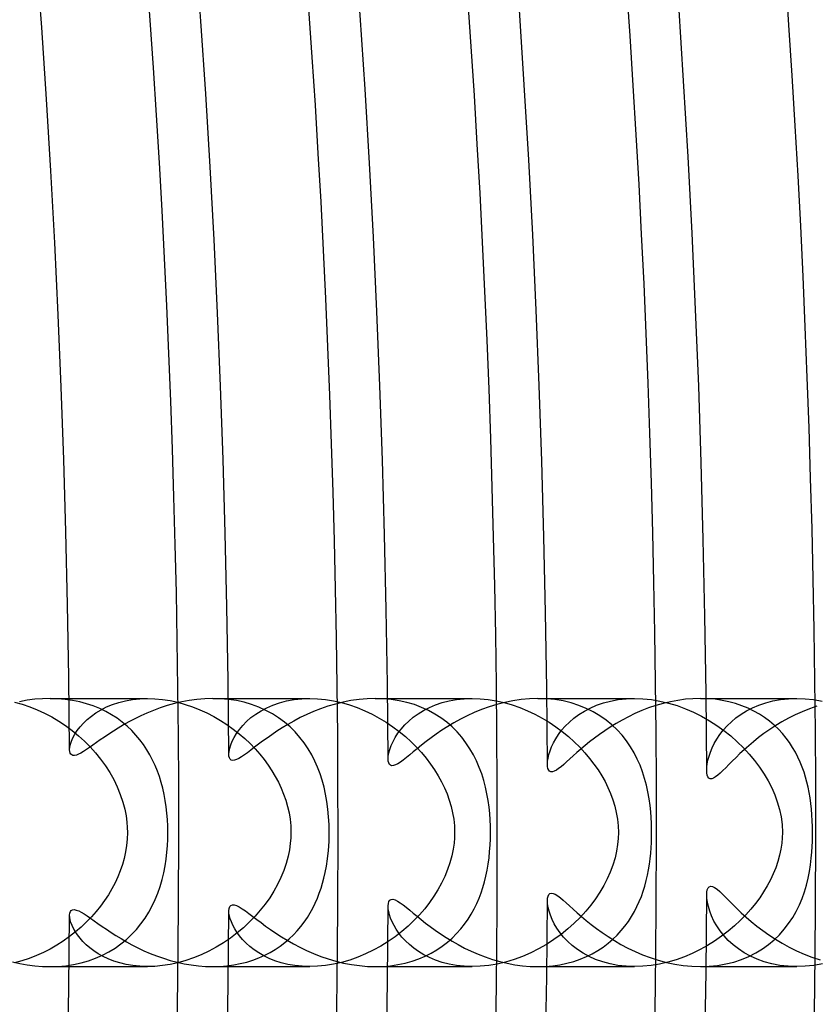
# Model space of a CAD drawing. Header units: millimetres. Extents: x -258 to 258, y -258 to 258.
# Tile 44 of 63: x 169 to 181, y -3 to 12. Entities that reach past the tile are written whole.
import ezdxf

# ---------------------------------------------------------------- set-up
doc = ezdxf.new("R2010")
doc.units = ezdxf.units.MM
doc.layers.add('HIDDEN', color=7, linetype='Continuous')
doc.layers.add('THICK', color=7, linetype='Continuous')

msp = doc.modelspace()

# ---------------------------------------------------------------- linework, layer by layer
at = {"layer": 'HIDDEN'}
for p, q in [((168.801, 1.945), (168.914, 1.914)), ((168.914, 1.914), (169.026, 1.876)), ((169.445, 1.997), (169.331, 2)), ((169.556, 1.987), (169.445, 1.997)), ((169.666, 1.972), (169.556, 1.987)), ((169.613, 2), (170.781, 2)), ((169.772, 1.95), (169.666, 1.972)), ((169.875, 1.922), (169.772, 1.95)), ((169.974, 1.889), (169.875, 1.922)), ((170.172, 1.874), (170.261, 1.911)), ((170.261, 1.911), (170.356, 1.942)), ((170.356, 1.942), (170.456, 1.967)), ((170.456, 1.967), (170.56, 1.985)), ((170.56, 1.985), (170.669, 1.996)), ((170.669, 1.996), (170.782, 2)), ((170.782, 2), (170.893, 1.996)), ((170.893, 1.996), (171.006, 1.986)), ((171.006, 1.986), (171.119, 1.968)), ((171.119, 1.968), (171.233, 1.943)), ((171.233, 1.943), (171.345, 1.912)), ((171.345, 1.912), (171.455, 1.875)), ((171.873, 1.997), (171.754, 2)), ((171.991, 1.986), (171.873, 1.997)), ((171.988, 2), (173.202, 2)), ((172.109, 1.968), (171.991, 1.986)), ((172.224, 1.943), (172.109, 1.968)), ((172.335, 1.91), (172.224, 1.943)), ((172.443, 1.87), (172.335, 1.91)), ((172.654, 1.902), (172.753, 1.936)), ((172.753, 1.936), (172.858, 1.963)), ((172.858, 1.963), (172.968, 1.984)), ((172.968, 1.984), (173.084, 1.996)), ((173.084, 1.996), (173.203, 2)), ((173.203, 2), (173.32, 1.996)), ((173.32, 1.996), (173.438, 1.984)), ((173.438, 1.984), (173.557, 1.965)), ((173.557, 1.965), (173.676, 1.938)), ((173.676, 1.938), (173.793, 1.905)), ((174.299, 1.996), (174.179, 2)), ((174.419, 1.985), (174.299, 1.996)), ((174.364, 2), (175.624, 2)), ((174.537, 1.967), (174.419, 1.985)), ((174.651, 1.941), (174.537, 1.967)), ((174.763, 1.908), (174.651, 1.941)), ((175.079, 1.905), (175.178, 1.938)), ((175.178, 1.938), (175.283, 1.965)), ((175.283, 1.965), (175.393, 1.984)), ((175.393, 1.984), (175.506, 1.996)), ((175.506, 1.996), (175.624, 2)), ((175.624, 2), (175.742, 1.996)), ((175.742, 1.996), (175.862, 1.984)), ((175.862, 1.984), (175.982, 1.965)), ((175.982, 1.965), (176.102, 1.938)), ((176.102, 1.938), (176.22, 1.904)), ((176.731, 1.996), (176.604, 2)), ((176.857, 1.984), (176.731, 1.996)), ((176.739, 2), (178.045, 2)), ((176.98, 1.963), (176.857, 1.984)), ((177.1, 1.934), (176.98, 1.963)), ((177.215, 1.897), (177.1, 1.934)), ((177.48, 1.899), (177.582, 1.934)), ((177.582, 1.934), (177.689, 1.962)), ((177.689, 1.962), (177.803, 1.983)), ((177.803, 1.983), (177.922, 1.996)), ((177.922, 1.996), (178.045, 2)), ((178.045, 2), (178.17, 1.996)), ((178.17, 1.996), (178.297, 1.983)), ((178.297, 1.983), (178.425, 1.961)), ((178.425, 1.961), (178.553, 1.931)), ((178.553, 1.931), (178.68, 1.893)), ((179.14, 1.997), (179.03, 2)), ((179.114, 2), (180.467, 2)), ((179.247, 1.988), (179.14, 1.997)), ((179.353, 1.972), (179.247, 1.988)), ((179.455, 1.951), (179.353, 1.972)), ((179.553, 1.924), (179.455, 1.951)), ((179.648, 1.892), (179.553, 1.924)), ((179.902, 1.901), (180.004, 1.935)), ((180.004, 1.935), (180.111, 1.963)), ((180.111, 1.963), (180.225, 1.983)), ((180.225, 1.983), (180.344, 1.996)), ((180.344, 1.996), (180.467, 2)), ((180.467, 2), (180.59, 1.996)), ((180.59, 1.996), (180.716, 1.983)), ((180.716, 1.983), (180.843, 1.962)), ((169.026, 1.876), (169.138, 1.832)), ((169.138, 1.832), (169.248, 1.781)), ((169.248, 1.781), (169.355, 1.725)), ((169.945, 1.738), (170.014, 1.788)), ((170.07, 1.85), (169.974, 1.889)), ((170.014, 1.788), (170.09, 1.833)), ((170.16, 1.806), (170.07, 1.85)), ((170.09, 1.833), (170.172, 1.874)), ((170.247, 1.757), (170.16, 1.806)), ((171.455, 1.875), (171.563, 1.832)), ((171.563, 1.832), (171.668, 1.784)), ((171.668, 1.784), (171.772, 1.731)), ((172.325, 1.714), (172.397, 1.767)), ((172.397, 1.767), (172.476, 1.817)), ((172.546, 1.823), (172.443, 1.87)), ((172.476, 1.817), (172.561, 1.862)), ((172.645, 1.77), (172.546, 1.823)), ((172.561, 1.862), (172.654, 1.902)), ((172.738, 1.711), (172.645, 1.77)), ((173.793, 1.905), (173.908, 1.865)), ((173.908, 1.865), (174.022, 1.818)), ((174.022, 1.818), (174.133, 1.765)), ((174.133, 1.765), (174.24, 1.708)), ((174.746, 1.72), (174.82, 1.773)), ((174.869, 1.868), (174.763, 1.908)), ((174.82, 1.773), (174.9, 1.822)), ((174.971, 1.821), (174.869, 1.868)), ((174.9, 1.822), (174.986, 1.866)), ((175.067, 1.768), (174.971, 1.821)), ((174.986, 1.866), (175.079, 1.905)), ((175.159, 1.709), (175.067, 1.768)), ((176.22, 1.904), (176.337, 1.864)), ((176.337, 1.864), (176.451, 1.817)), ((176.451, 1.817), (176.561, 1.765)), ((176.561, 1.765), (176.669, 1.707)), ((177.325, 1.852), (177.215, 1.897)), ((177.217, 1.762), (177.298, 1.812)), ((177.298, 1.812), (177.386, 1.858)), ((177.43, 1.8), (177.325, 1.852)), ((177.386, 1.858), (177.48, 1.899)), ((177.528, 1.742), (177.43, 1.8)), ((178.68, 1.893), (178.805, 1.847)), ((178.805, 1.847), (178.927, 1.794)), ((178.927, 1.794), (179.046, 1.735)), ((179.559, 1.71), (179.635, 1.764)), ((179.635, 1.764), (179.718, 1.815)), ((179.739, 1.855), (179.648, 1.892)), ((179.718, 1.815), (179.807, 1.86)), ((179.826, 1.813), (179.739, 1.855)), ((179.807, 1.86), (179.902, 1.901)), ((179.908, 1.766), (179.826, 1.813)), ((179.986, 1.715), (179.908, 1.766)), ((169.355, 1.725), (169.46, 1.662)), ((169.46, 1.662), (169.561, 1.595)), ((169.777, 1.577), (169.826, 1.632)), ((169.826, 1.632), (169.882, 1.686)), ((169.882, 1.686), (169.945, 1.738)), ((170.329, 1.704), (170.247, 1.757)), ((170.406, 1.647), (170.329, 1.704)), ((170.479, 1.586), (170.406, 1.647)), ((171.772, 1.731), (171.871, 1.673)), ((171.871, 1.673), (171.967, 1.61)), ((172.203, 1.598), (172.261, 1.657)), ((172.261, 1.657), (172.325, 1.714)), ((172.826, 1.646), (172.738, 1.711)), ((172.908, 1.575), (172.826, 1.646)), ((174.24, 1.708), (174.343, 1.645)), ((174.343, 1.645), (174.443, 1.578)), ((174.618, 1.605), (174.679, 1.664)), ((174.679, 1.664), (174.746, 1.72)), ((175.245, 1.645), (175.159, 1.709)), ((175.325, 1.575), (175.245, 1.645)), ((176.669, 1.707), (176.772, 1.645)), ((176.772, 1.645), (176.872, 1.578)), ((177.013, 1.588), (177.074, 1.649)), ((177.074, 1.649), (177.142, 1.707)), ((177.142, 1.707), (177.217, 1.762)), ((177.621, 1.677), (177.528, 1.742)), ((177.707, 1.607), (177.621, 1.677)), ((179.046, 1.735), (179.162, 1.669)), ((179.162, 1.669), (179.273, 1.598)), ((179.427, 1.591), (179.49, 1.652)), ((179.49, 1.652), (179.559, 1.71)), ((180.059, 1.661), (179.986, 1.715)), ((180.127, 1.603), (180.059, 1.661)), ((169.561, 1.595), (169.659, 1.523)), ((169.659, 1.523), (169.753, 1.445)), ((169.7, 1.467), (169.735, 1.522)), ((169.735, 1.522), (169.777, 1.577)), ((170.547, 1.521), (170.479, 1.586)), ((170.611, 1.454), (170.547, 1.521)), ((171.967, 1.61), (172.06, 1.544)), ((172.06, 1.544), (172.148, 1.475)), ((172.075, 1.42), (172.11, 1.479)), ((172.11, 1.479), (172.153, 1.539)), ((172.148, 1.475), (172.232, 1.402)), ((172.153, 1.539), (172.203, 1.598)), ((172.985, 1.5), (172.908, 1.575)), ((173.055, 1.42), (172.985, 1.5)), ((174.443, 1.578), (174.538, 1.506)), ((174.477, 1.419), (174.518, 1.481)), ((174.518, 1.481), (174.565, 1.543)), ((174.538, 1.506), (174.629, 1.432)), ((174.565, 1.543), (174.618, 1.605)), ((175.4, 1.501), (175.325, 1.575)), ((175.469, 1.422), (175.4, 1.501)), ((176.872, 1.578), (176.967, 1.508)), ((176.912, 1.463), (176.959, 1.526)), ((176.959, 1.526), (177.013, 1.588)), ((176.967, 1.508), (177.059, 1.433)), ((177.787, 1.531), (177.707, 1.607)), ((177.86, 1.451), (177.787, 1.531)), ((179.273, 1.598), (179.379, 1.522)), ((179.319, 1.462), (179.37, 1.527)), ((179.37, 1.527), (179.427, 1.591)), ((179.379, 1.522), (179.481, 1.441)), ((180.192, 1.541), (180.127, 1.603)), ((180.252, 1.477), (180.192, 1.541)), ((180.307, 1.41), (180.252, 1.477)), ((169.633, 1.317), (169.649, 1.364)), ((169.649, 1.364), (169.671, 1.415)), ((169.671, 1.415), (169.7, 1.467)), ((169.753, 1.445), (169.842, 1.364)), ((169.842, 1.364), (169.928, 1.278)), ((170.669, 1.383), (170.611, 1.454)), ((170.723, 1.311), (170.669, 1.383)), ((172.024, 1.309), (172.046, 1.363)), ((172.046, 1.363), (172.075, 1.42)), ((172.232, 1.402), (172.312, 1.326)), ((172.312, 1.326), (172.387, 1.249)), ((173.12, 1.336), (173.055, 1.42)), ((173.178, 1.249), (173.12, 1.336)), ((174.417, 1.298), (174.444, 1.357)), ((174.444, 1.357), (174.477, 1.419)), ((174.629, 1.432), (174.715, 1.354)), ((174.715, 1.354), (174.795, 1.274)), ((175.532, 1.339), (175.469, 1.422)), ((175.59, 1.251), (175.532, 1.339)), ((176.809, 1.278), (176.837, 1.338)), ((176.837, 1.338), (176.871, 1.4)), ((176.871, 1.4), (176.912, 1.463)), ((177.059, 1.433), (177.145, 1.355)), ((177.145, 1.355), (177.228, 1.274)), ((177.926, 1.367), (177.86, 1.451)), ((177.986, 1.28), (177.926, 1.367)), ((179.204, 1.263), (179.236, 1.329)), ((179.236, 1.329), (179.274, 1.395)), ((179.274, 1.395), (179.319, 1.462)), ((179.481, 1.441), (179.578, 1.355)), ((179.578, 1.355), (179.67, 1.265)), ((180.358, 1.341), (180.307, 1.41)), ((180.404, 1.27), (180.358, 1.341)), ((169.621, 1.233), (169.624, 1.272)), ((169.624, 1.272), (169.633, 1.317)), ((169.928, 1.278), (170.008, 1.188)), ((170.008, 1.188), (170.084, 1.094)), ((170.773, 1.236), (170.723, 1.311)), ((170.818, 1.159), (170.773, 1.236)), ((171.996, 1.167), (171.999, 1.21)), ((171.999, 1.21), (172.009, 1.258)), ((172.009, 1.258), (172.024, 1.309)), ((172.387, 1.249), (172.457, 1.169)), ((173.231, 1.16), (173.178, 1.249)), ((174.374, 1.14), (174.383, 1.189)), ((174.383, 1.189), (174.397, 1.241)), ((174.397, 1.241), (174.417, 1.298)), ((174.795, 1.274), (174.87, 1.192)), ((174.87, 1.192), (174.941, 1.108)), ((175.643, 1.161), (175.59, 1.251)), ((176.769, 1.165), (176.786, 1.22)), ((176.786, 1.22), (176.809, 1.278)), ((177.228, 1.274), (177.304, 1.191)), ((177.304, 1.191), (177.376, 1.107)), ((178.039, 1.19), (177.986, 1.28)), ((178.087, 1.097), (178.039, 1.19)), ((179.157, 1.138), (179.178, 1.199)), ((179.178, 1.199), (179.204, 1.263)), ((179.67, 1.265), (179.757, 1.171)), ((180.446, 1.198), (180.404, 1.27)), ((180.484, 1.125), (180.446, 1.198)), ((170.084, 1.094), (170.154, 0.997)), ((170.859, 1.08), (170.818, 1.159)), ((170.896, 1), (170.859, 1.08)), ((172.457, 1.169), (172.522, 1.088)), ((172.522, 1.088), (172.582, 1.006)), ((173.278, 1.067), (173.231, 1.16)), ((173.32, 0.973), (173.278, 1.067)), ((174.372, 1.096), (174.374, 1.14)), ((174.941, 1.108), (175.005, 1.022)), ((175.689, 1.068), (175.643, 1.161)), ((175.731, 0.972), (175.689, 1.068)), ((176.747, 1.017), (176.749, 1.063)), ((176.749, 1.063), (176.757, 1.112)), ((176.757, 1.112), (176.769, 1.165)), ((177.376, 1.107), (177.441, 1.021)), ((178.128, 1.003), (178.087, 1.097)), ((179.131, 1.026), (179.141, 1.08)), ((179.141, 1.08), (179.157, 1.138)), ((179.757, 1.171), (179.837, 1.074)), ((179.837, 1.074), (179.912, 0.974)), ((180.518, 1.051), (180.484, 1.125)), ((180.548, 0.977), (180.518, 1.051)), ((170.154, 0.997), (170.219, 0.896)), ((170.219, 0.896), (170.278, 0.791)), ((170.93, 0.918), (170.896, 1)), ((170.96, 0.834), (170.93, 0.918)), ((172.582, 1.006), (172.638, 0.922)), ((172.638, 0.922), (172.688, 0.838)), ((173.356, 0.877), (173.32, 0.973)), ((175.005, 1.022), (175.065, 0.935)), ((175.065, 0.935), (175.119, 0.847)), ((175.767, 0.875), (175.731, 0.972)), ((177.441, 1.021), (177.502, 0.934)), ((177.502, 0.934), (177.557, 0.847)), ((178.165, 0.906), (178.128, 1.003)), ((178.196, 0.808), (178.165, 0.906)), ((179.123, 0.93), (179.125, 0.976)), ((179.125, 0.976), (179.131, 1.026)), ((179.912, 0.974), (179.98, 0.872)), ((180.575, 0.902), (180.548, 0.977)), ((180.598, 0.826), (180.575, 0.902)), ((170.278, 0.791), (170.331, 0.682)), ((170.987, 0.748), (170.96, 0.834)), ((171.01, 0.66), (170.987, 0.748)), ((172.688, 0.838), (172.734, 0.752)), ((172.734, 0.752), (172.776, 0.664)), ((173.388, 0.779), (173.356, 0.877)), ((173.415, 0.677), (173.388, 0.779)), ((175.119, 0.847), (175.168, 0.758)), ((175.168, 0.758), (175.212, 0.667)), ((175.797, 0.776), (175.767, 0.875)), ((175.824, 0.677), (175.797, 0.776)), ((177.557, 0.847), (177.606, 0.759)), ((177.606, 0.759), (177.649, 0.671)), ((178.223, 0.708), (178.196, 0.808)), ((179.98, 0.872), (180.04, 0.769)), ((180.04, 0.769), (180.093, 0.665)), ((180.618, 0.752), (180.598, 0.826)), ((180.636, 0.675), (180.618, 0.752)), ((170.331, 0.682), (170.377, 0.569)), ((171.031, 0.569), (171.01, 0.66)), ((172.776, 0.664), (172.813, 0.574)), ((173.439, 0.572), (173.415, 0.677)), ((175.212, 0.667), (175.25, 0.576)), ((175.845, 0.576), (175.824, 0.677)), ((177.649, 0.671), (177.688, 0.581)), ((178.245, 0.607), (178.223, 0.708)), ((178.263, 0.505), (178.245, 0.607)), ((180.093, 0.665), (180.138, 0.561)), ((180.652, 0.597), (180.636, 0.675)), ((180.665, 0.516), (180.652, 0.597)), ((170.377, 0.569), (170.415, 0.454)), ((170.415, 0.454), (170.443, 0.347)), ((171.048, 0.477), (171.031, 0.569)), ((171.062, 0.383), (171.048, 0.477)), ((172.813, 0.574), (172.845, 0.482)), ((172.845, 0.482), (172.872, 0.388)), ((173.458, 0.462), (173.439, 0.572)), ((173.473, 0.35), (173.458, 0.462)), ((175.25, 0.576), (175.283, 0.484)), ((175.283, 0.484), (175.311, 0.39)), ((175.863, 0.476), (175.845, 0.576)), ((175.876, 0.379), (175.863, 0.476)), ((177.688, 0.581), (177.722, 0.489)), ((177.722, 0.489), (177.751, 0.395)), ((178.277, 0.403), (178.263, 0.505)), ((180.138, 0.561), (180.176, 0.456)), ((180.176, 0.456), (180.208, 0.346)), ((180.676, 0.433), (180.665, 0.516)), ((170.443, 0.347), (170.462, 0.247)), ((171.073, 0.289), (171.062, 0.383)), ((172.872, 0.388), (172.893, 0.293)), ((173.484, 0.234), (173.473, 0.35)), ((175.311, 0.39), (175.333, 0.294)), ((175.333, 0.294), (175.349, 0.197)), ((175.886, 0.283), (175.876, 0.379)), ((177.751, 0.395), (177.774, 0.298)), ((177.774, 0.298), (177.791, 0.2)), ((178.287, 0.309), (178.277, 0.403)), ((178.294, 0.222), (178.287, 0.309)), ((180.208, 0.346), (180.231, 0.233)), ((180.685, 0.349), (180.676, 0.433)), ((180.692, 0.263), (180.685, 0.349)), ((170.462, 0.247), (170.474, 0.156)), ((170.474, 0.156), (170.48, 0.074)), ((171.08, 0.193), (171.073, 0.289)), ((171.085, 0.097), (171.08, 0.193)), ((172.893, 0.293), (172.908, 0.197)), ((172.908, 0.197), (172.918, 0.099)), ((173.491, 0.118), (173.484, 0.234)), ((175.349, 0.197), (175.359, 0.099)), ((175.892, 0.188), (175.886, 0.283)), ((175.896, 0.094), (175.892, 0.188)), ((177.791, 0.2), (177.802, 0.101)), ((178.298, 0.142), (178.294, 0.222)), ((180.231, 0.233), (180.246, 0.118)), ((180.697, 0.176), (180.692, 0.263)), ((180.7, 0.089), (180.697, 0.176)), ((170.482, 0), (170.479, -0.098)), ((170.48, 0.074), (170.482, 0)), ((171.086, 0), (171.085, 0.097)), ((171.085, -0.098), (171.086, 0)), ((172.918, 0.099), (172.921, 0)), ((172.921, 0), (172.919, -0.079)), ((173.49, -0.135), (173.493, 0)), ((173.493, 0), (173.491, 0.118)), ((175.359, 0.099), (175.362, 0)), ((175.362, 0), (175.36, -0.077)), ((175.898, 0), (175.896, 0.094)), ((175.896, -0.095), (175.898, 0)), ((177.802, 0.101), (177.805, 0)), ((177.805, 0), (177.803, -0.087)), ((178.3, 0.07), (178.298, 0.142)), ((178.3, 0), (178.3, 0.07)), ((178.3, -0.073), (178.3, 0)), ((180.246, 0.118), (180.251, 0)), ((180.251, 0), (180.249, -0.079)), ((180.701, 0), (180.7, 0.089)), ((180.7, -0.064), (180.701, 0)), ((170.479, -0.098), (170.47, -0.195)), ((171.08, -0.196), (171.085, -0.098)), ((172.919, -0.079), (172.912, -0.164)), ((173.481, -0.267), (173.49, -0.135)), ((175.36, -0.077), (175.354, -0.161)), ((175.892, -0.19), (175.896, -0.095)), ((177.803, -0.087), (177.794, -0.179)), ((178.298, -0.149), (178.3, -0.073)), ((180.249, -0.079), (180.241, -0.161)), ((180.696, -0.209), (180.699, -0.133)), ((180.699, -0.133), (180.7, -0.064)), ((170.455, -0.29), (170.434, -0.385)), ((170.47, -0.195), (170.455, -0.29)), ((171.072, -0.295), (171.08, -0.196)), ((172.9, -0.256), (172.88, -0.355)), ((172.912, -0.164), (172.9, -0.256)), ((173.468, -0.39), (173.481, -0.267)), ((175.341, -0.25), (175.322, -0.347)), ((175.354, -0.161), (175.341, -0.25)), ((175.876, -0.379), (175.885, -0.284)), ((175.885, -0.284), (175.892, -0.19)), ((177.779, -0.276), (177.755, -0.379)), ((177.794, -0.179), (177.779, -0.276)), ((178.287, -0.307), (178.293, -0.226)), ((178.293, -0.226), (178.298, -0.149)), ((180.229, -0.248), (180.209, -0.339)), ((180.241, -0.161), (180.229, -0.248)), ((180.682, -0.383), (180.69, -0.292)), ((180.69, -0.292), (180.696, -0.209)), ((170.434, -0.385), (170.408, -0.478)), ((171.045, -0.497), (171.06, -0.395)), ((171.06, -0.395), (171.072, -0.295)), ((172.88, -0.355), (172.851, -0.46)), ((173.452, -0.5), (173.468, -0.39)), ((175.322, -0.347), (175.294, -0.45)), ((175.863, -0.471), (175.876, -0.379)), ((177.755, -0.379), (177.724, -0.485)), ((178.268, -0.473), (178.279, -0.39)), ((178.279, -0.39), (178.287, -0.307)), ((180.184, -0.432), (180.152, -0.525)), ((180.209, -0.339), (180.184, -0.432)), ((180.67, -0.481), (180.682, -0.383)), ((170.376, -0.571), (170.339, -0.662)), ((170.408, -0.478), (170.376, -0.571)), ((171.024, -0.6), (171.045, -0.497)), ((172.815, -0.567), (172.772, -0.673)), ((172.851, -0.46), (172.815, -0.567)), ((173.433, -0.598), (173.452, -0.5)), ((175.259, -0.554), (175.217, -0.657)), ((175.294, -0.45), (175.259, -0.554)), ((175.83, -0.65), (175.848, -0.562)), ((175.848, -0.562), (175.863, -0.471)), ((177.724, -0.485), (177.685, -0.59)), ((178.239, -0.637), (178.255, -0.556)), ((178.255, -0.556), (178.268, -0.473)), ((180.152, -0.525), (180.114, -0.617)), ((180.634, -0.683), (180.654, -0.582)), ((180.654, -0.582), (180.67, -0.481)), ((170.339, -0.662), (170.298, -0.753)), ((170.97, -0.804), (170.999, -0.703)), ((170.999, -0.703), (171.024, -0.6)), ((172.772, -0.673), (172.722, -0.775)), ((173.394, -0.757), (173.414, -0.681)), ((173.414, -0.681), (173.433, -0.598)), ((175.217, -0.657), (175.169, -0.757)), ((175.809, -0.736), (175.83, -0.65)), ((177.639, -0.692), (177.588, -0.792)), ((177.685, -0.59), (177.639, -0.692)), ((178.199, -0.798), (178.22, -0.718)), ((178.22, -0.718), (178.239, -0.637)), ((180.072, -0.708), (180.024, -0.796)), ((180.114, -0.617), (180.072, -0.708)), ((180.61, -0.784), (180.634, -0.683)), ((170.251, -0.841), (170.199, -0.929)), ((170.298, -0.753), (170.251, -0.841)), ((170.935, -0.904), (170.97, -0.804)), ((172.666, -0.875), (172.605, -0.973)), ((172.722, -0.775), (172.666, -0.875)), ((173.345, -0.907), (173.371, -0.832)), ((173.371, -0.832), (173.394, -0.757)), ((175.114, -0.855), (175.054, -0.951)), ((175.169, -0.757), (175.114, -0.855)), ((175.758, -0.901), (175.785, -0.82)), ((175.785, -0.82), (175.809, -0.736)), ((177.588, -0.792), (177.53, -0.89)), ((178.148, -0.954), (178.175, -0.876)), ((178.175, -0.876), (178.199, -0.798)), ((180.024, -0.796), (179.972, -0.884)), ((180.58, -0.884), (180.61, -0.784)), ((170.142, -1.014), (170.081, -1.098)), ((170.199, -0.929), (170.142, -1.014)), ((170.851, -1.096), (170.896, -1.001)), ((170.896, -1.001), (170.935, -0.904)), ((172.605, -0.973), (172.537, -1.068)), ((173.284, -1.054), (173.316, -0.981)), ((173.316, -0.981), (173.345, -0.907)), ((175.054, -0.951), (174.989, -1.044)), ((175.693, -1.061), (175.727, -0.981)), ((175.727, -0.981), (175.758, -0.901)), ((176.75, -1.065), (176.747, -1.017)), ((177.466, -0.987), (177.396, -1.082)), ((177.53, -0.89), (177.466, -0.987)), ((178.117, -1.03), (178.148, -0.954)), ((179.125, -0.982), (179.123, -0.93)), ((179.133, -1.04), (179.125, -0.982)), ((179.913, -0.972), (179.849, -1.059)), ((179.972, -0.884), (179.913, -0.972)), ((180.505, -1.08), (180.545, -0.983)), ((180.545, -0.983), (180.58, -0.884)), ((170.081, -1.098), (170.016, -1.179)), ((170.801, -1.188), (170.851, -1.096)), ((171.998, -1.203), (171.996, -1.167)), ((172.464, -1.16), (172.386, -1.25)), ((172.537, -1.068), (172.464, -1.16)), ((173.21, -1.198), (173.249, -1.127)), ((173.249, -1.127), (173.284, -1.054)), ((174.374, -1.136), (174.372, -1.096)), ((174.381, -1.18), (174.374, -1.136)), ((174.917, -1.136), (174.84, -1.226)), ((174.989, -1.044), (174.917, -1.136)), ((175.611, -1.217), (175.654, -1.14)), ((175.654, -1.14), (175.693, -1.061)), ((176.758, -1.118), (176.75, -1.065)), ((176.772, -1.175), (176.758, -1.118)), ((177.319, -1.175), (177.236, -1.266)), ((177.396, -1.082), (177.319, -1.175)), ((178.044, -1.18), (178.083, -1.105)), ((178.083, -1.105), (178.117, -1.03)), ((179.148, -1.105), (179.133, -1.04)), ((179.168, -1.173), (179.148, -1.105)), ((179.196, -1.245), (179.168, -1.173)), ((179.779, -1.145), (179.704, -1.23)), ((179.849, -1.059), (179.779, -1.145)), ((180.458, -1.176), (180.505, -1.08)), ((169.623, -1.265), (169.621, -1.233)), ((169.629, -1.302), (169.623, -1.265)), ((169.641, -1.342), (169.629, -1.302)), ((169.945, -1.259), (169.87, -1.337)), ((170.016, -1.179), (169.945, -1.259)), ((170.685, -1.363), (170.746, -1.278)), ((170.746, -1.278), (170.801, -1.188)), ((172.005, -1.243), (171.998, -1.203)), ((172.017, -1.287), (172.005, -1.243)), ((172.034, -1.334), (172.017, -1.287)), ((172.386, -1.25), (172.301, -1.337)), ((173.12, -1.335), (173.167, -1.267)), ((173.167, -1.267), (173.21, -1.198)), ((174.393, -1.227), (174.381, -1.18)), ((174.409, -1.278), (174.393, -1.227)), ((174.432, -1.331), (174.409, -1.278)), ((174.757, -1.313), (174.668, -1.398)), ((174.84, -1.226), (174.757, -1.313)), ((175.512, -1.367), (175.564, -1.293)), ((175.564, -1.293), (175.611, -1.217)), ((176.792, -1.235), (176.772, -1.175)), ((176.818, -1.298), (176.792, -1.235)), ((176.85, -1.362), (176.818, -1.298)), ((177.236, -1.266), (177.147, -1.354)), ((177.955, -1.325), (178.002, -1.253)), ((178.002, -1.253), (178.044, -1.18)), ((179.231, -1.32), (179.196, -1.245)), ((179.274, -1.394), (179.231, -1.32)), ((179.622, -1.313), (179.535, -1.394)), ((179.704, -1.23), (179.622, -1.313)), ((180.345, -1.359), (180.405, -1.269)), ((180.405, -1.269), (180.458, -1.176)), ((169.658, -1.385), (169.641, -1.342)), ((169.679, -1.431), (169.658, -1.385)), ((169.706, -1.479), (169.679, -1.431)), ((169.791, -1.412), (169.707, -1.484)), ((169.87, -1.337), (169.791, -1.412)), ((170.546, -1.522), (170.618, -1.445)), ((170.618, -1.445), (170.685, -1.363)), ((172.056, -1.383), (172.034, -1.334)), ((172.083, -1.435), (172.056, -1.383)), ((172.117, -1.488), (172.083, -1.435)), ((172.212, -1.42), (172.118, -1.499)), ((172.301, -1.337), (172.212, -1.42)), ((172.959, -1.527), (173.016, -1.465)), ((173.016, -1.465), (173.07, -1.401)), ((173.07, -1.401), (173.12, -1.335)), ((174.459, -1.386), (174.432, -1.331)), ((174.493, -1.443), (174.459, -1.386)), ((174.532, -1.501), (174.493, -1.443)), ((174.668, -1.398), (174.574, -1.478)), ((175.393, -1.508), (175.455, -1.439)), ((175.455, -1.439), (175.512, -1.367)), ((176.889, -1.428), (176.85, -1.362)), ((176.935, -1.495), (176.889, -1.428)), ((177.051, -1.439), (176.95, -1.521)), ((177.147, -1.354), (177.051, -1.439)), ((177.788, -1.53), (177.848, -1.464)), ((177.848, -1.464), (177.904, -1.396)), ((177.904, -1.396), (177.955, -1.325)), ((179.324, -1.468), (179.274, -1.394)), ((179.381, -1.54), (179.324, -1.468)), ((179.535, -1.394), (179.442, -1.473)), ((180.208, -1.525), (180.28, -1.444)), ((180.28, -1.444), (180.345, -1.359)), ((169.619, -1.553), (169.527, -1.619)), ((169.707, -1.484), (169.619, -1.553)), ((169.739, -1.527), (169.706, -1.479)), ((169.777, -1.577), (169.739, -1.527)), ((169.82, -1.626), (169.777, -1.577)), ((170.387, -1.662), (170.469, -1.594)), ((170.469, -1.594), (170.546, -1.522)), ((172.018, -1.575), (171.914, -1.645)), ((172.118, -1.499), (172.018, -1.575)), ((172.156, -1.542), (172.117, -1.488)), ((172.201, -1.596), (172.156, -1.542)), ((172.252, -1.649), (172.201, -1.596)), ((172.832, -1.641), (172.897, -1.585)), ((172.897, -1.585), (172.959, -1.527)), ((174.474, -1.555), (174.37, -1.628)), ((174.574, -1.478), (174.474, -1.555)), ((174.578, -1.559), (174.532, -1.501)), ((174.63, -1.617), (174.578, -1.559)), ((175.255, -1.636), (175.327, -1.574)), ((175.327, -1.574), (175.393, -1.508)), ((176.843, -1.598), (176.732, -1.67)), ((176.95, -1.521), (176.843, -1.598)), ((176.988, -1.561), (176.935, -1.495)), ((177.05, -1.625), (176.988, -1.561)), ((177.653, -1.652), (177.723, -1.592)), ((177.723, -1.592), (177.788, -1.53)), ((179.344, -1.548), (179.241, -1.619)), ((179.442, -1.473), (179.344, -1.548)), ((179.445, -1.609), (179.381, -1.54)), ((179.516, -1.675), (179.445, -1.609)), ((180.045, -1.672), (180.13, -1.601)), ((180.13, -1.601), (180.208, -1.525)), ((169.332, -1.738), (169.23, -1.79)), ((169.431, -1.68), (169.332, -1.738)), ((169.527, -1.619), (169.431, -1.68)), ((169.869, -1.674), (169.82, -1.626)), ((169.923, -1.722), (169.869, -1.674)), ((169.984, -1.767), (169.923, -1.722)), ((170.207, -1.781), (170.299, -1.724)), ((170.299, -1.724), (170.387, -1.662)), ((171.807, -1.71), (171.697, -1.77)), ((171.914, -1.645), (171.807, -1.71)), ((172.309, -1.7), (172.252, -1.649)), ((172.372, -1.749), (172.309, -1.7)), ((172.441, -1.796), (172.372, -1.749)), ((172.612, -1.789), (172.689, -1.743)), ((172.689, -1.743), (172.762, -1.694)), ((172.762, -1.694), (172.832, -1.641)), ((174.15, -1.756), (174.036, -1.812)), ((174.262, -1.695), (174.15, -1.756)), ((174.37, -1.628), (174.262, -1.695)), ((174.689, -1.673), (174.63, -1.617)), ((174.754, -1.727), (174.689, -1.673)), ((174.826, -1.777), (174.754, -1.727)), ((175.012, -1.799), (175.098, -1.749)), ((175.098, -1.749), (175.179, -1.695)), ((175.179, -1.695), (175.255, -1.636)), ((176.616, -1.736), (176.498, -1.796)), ((176.732, -1.67), (176.616, -1.736)), ((177.118, -1.688), (177.05, -1.625)), ((177.195, -1.746), (177.118, -1.688)), ((177.278, -1.801), (177.195, -1.746)), ((177.416, -1.808), (177.5, -1.76)), ((177.5, -1.76), (177.579, -1.708)), ((177.579, -1.708), (177.653, -1.652)), ((179.023, -1.747), (178.908, -1.803)), ((179.134, -1.686), (179.023, -1.747)), ((179.241, -1.619), (179.134, -1.686)), ((179.595, -1.737), (179.516, -1.675)), ((179.681, -1.794), (179.595, -1.737)), ((179.857, -1.796), (179.954, -1.737)), ((179.954, -1.737), (180.045, -1.672)), ((169.019, -1.879), (168.91, -1.915)), ((169.126, -1.837), (169.019, -1.879)), ((169.23, -1.79), (169.126, -1.837)), ((169.902, -1.914), (170.008, -1.876)), ((170.049, -1.81), (169.984, -1.767)), ((170.008, -1.876), (170.11, -1.831)), ((170.121, -1.85), (170.049, -1.81)), ((170.11, -1.831), (170.207, -1.781)), ((170.198, -1.886), (170.121, -1.85)), ((170.282, -1.918), (170.198, -1.886)), ((171.353, -1.91), (171.236, -1.943)), ((171.47, -1.87), (171.353, -1.91)), ((171.585, -1.823), (171.47, -1.87)), ((171.697, -1.77), (171.585, -1.823)), ((172.263, -1.932), (172.356, -1.903)), ((172.356, -1.903), (172.445, -1.869)), ((172.516, -1.839), (172.441, -1.796)), ((172.445, -1.869), (172.53, -1.831)), ((172.597, -1.878), (172.516, -1.839)), ((172.53, -1.831), (172.612, -1.789)), ((172.684, -1.913), (172.597, -1.878)), ((173.798, -1.903), (173.678, -1.938)), ((173.918, -1.861), (173.798, -1.903)), ((174.036, -1.812), (173.918, -1.861)), ((174.728, -1.919), (174.827, -1.884)), ((174.904, -1.824), (174.826, -1.777)), ((174.827, -1.884), (174.922, -1.845)), ((174.988, -1.867), (174.904, -1.824)), ((174.922, -1.845), (175.012, -1.799)), ((175.079, -1.905), (174.988, -1.867)), ((175.177, -1.938), (175.079, -1.905)), ((176.25, -1.894), (176.124, -1.932)), ((176.375, -1.849), (176.25, -1.894)), ((176.498, -1.796), (176.375, -1.849)), ((177.139, -1.922), (177.235, -1.889)), ((177.235, -1.889), (177.328, -1.851)), ((177.369, -1.85), (177.278, -1.801)), ((177.328, -1.851), (177.416, -1.808)), ((177.466, -1.894), (177.369, -1.85)), ((177.571, -1.931), (177.466, -1.894)), ((178.668, -1.897), (178.545, -1.933)), ((178.789, -1.853), (178.668, -1.897)), ((178.908, -1.803), (178.789, -1.853)), ((179.529, -1.932), (179.644, -1.894)), ((179.644, -1.894), (179.753, -1.848)), ((179.775, -1.845), (179.681, -1.794)), ((179.753, -1.848), (179.857, -1.796)), ((179.875, -1.89), (179.775, -1.845)), ((179.982, -1.929), (179.875, -1.89)), ((168.91, -1.915), (168.8, -1.946)), ((169.33, -2), (169.447, -1.997)), ((169.447, -1.997), (169.563, -1.987)), ((169.563, -1.987), (169.678, -1.969)), ((169.613, -2), (170.781, -2)), ((169.678, -1.969), (169.791, -1.945)), ((169.791, -1.945), (169.902, -1.914)), ((170.37, -1.946), (170.282, -1.918)), ((170.465, -1.969), (170.37, -1.946)), ((170.565, -1.986), (170.465, -1.969)), ((170.67, -1.996), (170.565, -1.986)), ((170.78, -2), (170.67, -1.996)), ((170.89, -1.997), (170.78, -2)), ((171.004, -1.986), (170.89, -1.997)), ((171.119, -1.968), (171.004, -1.986)), ((171.236, -1.943), (171.119, -1.968)), ((171.757, -2), (171.863, -1.997)), ((171.863, -1.997), (171.966, -1.989)), ((171.966, -1.989), (172.068, -1.975)), ((171.988, -2), (173.202, -2)), ((172.068, -1.975), (172.167, -1.956)), ((172.167, -1.956), (172.263, -1.932)), ((172.776, -1.943), (172.684, -1.913)), ((172.875, -1.967), (172.776, -1.943)), ((172.979, -1.985), (172.875, -1.967)), ((173.088, -1.996), (172.979, -1.985)), ((173.202, -2), (173.088, -1.996)), ((173.318, -1.996), (173.202, -2)), ((173.436, -1.985), (173.318, -1.996)), ((173.557, -1.965), (173.436, -1.985)), ((173.678, -1.938), (173.557, -1.965)), ((174.18, -2), (174.295, -1.997)), ((174.295, -1.997), (174.408, -1.987)), ((174.363, -2), (175.624, -2)), ((174.408, -1.987), (174.518, -1.97)), ((174.518, -1.97), (174.625, -1.948)), ((174.625, -1.948), (174.728, -1.919)), ((175.28, -1.964), (175.177, -1.938)), ((175.389, -1.984), (175.28, -1.964)), ((175.504, -1.996), (175.389, -1.984)), ((175.624, -2), (175.504, -1.996)), ((175.746, -1.996), (175.624, -2)), ((175.871, -1.983), (175.746, -1.996)), ((175.998, -1.962), (175.871, -1.983)), ((176.124, -1.932), (175.998, -1.962)), ((176.605, -2), (176.717, -1.997)), ((176.717, -1.997), (176.827, -1.987)), ((176.739, -2), (178.045, -2)), ((176.827, -1.987), (176.934, -1.972)), ((176.934, -1.972), (177.038, -1.95)), ((177.038, -1.95), (177.139, -1.922)), ((177.681, -1.96), (177.571, -1.931)), ((177.798, -1.982), (177.681, -1.96)), ((177.92, -1.995), (177.798, -1.982)), ((178.045, -2), (177.92, -1.995)), ((178.169, -1.996), (178.045, -2)), ((178.294, -1.983), (178.169, -1.996)), ((178.42, -1.962), (178.294, -1.983)), ((178.545, -1.933), (178.42, -1.962)), ((179.029, -2), (179.158, -1.996)), ((179.114, -2), (180.467, -2)), ((179.158, -1.996), (179.285, -1.983)), ((179.285, -1.983), (179.409, -1.961)), ((179.409, -1.961), (179.529, -1.932)), ((180.096, -1.959), (179.982, -1.929)), ((180.215, -1.982), (180.096, -1.959)), ((180.339, -1.995), (180.215, -1.982)), ((180.467, -2), (180.339, -1.995)), ((180.593, -1.996), (180.467, -2)), ((180.72, -1.983), (180.593, -1.996)), ((180.848, -1.961), (180.72, -1.983))]:
    msp.add_line(p, q, dxfattribs=at)
for radius, start, end in [(211.625, 0.35529, 89.64475), (209.25, 0.34297, 89.65701), (206.875, 0.32905, 89.67099), (204.5, 0.31306, 89.68692), (202.125, 0.29467, 89.70531), (199.75, 0.2733, 89.72674), (197.375, 0.24798, 89.75201), (195, 0.21727, 89.78277), (192.625, 0.17813, 89.82191), (190.25, 0.12244, 89.87754), (187.875, 0, 180.00002), (185.5, 0, 180.00002), (183.125, 0, 180.00002), (180.75, 0, 180.00002), (178.375, 0, 180.00002), (176, 0, 180.00002), (173.625, 0, 180.00002), (171.25, 0, 180.00002), (187.875, 180.00002, 0), (185.5, 180.00002, 0), (183.125, 180.00002, 0), (180.75, 180.00002, 0), (178.375, 180.00002, 0), (176, 180.00002, 0), (173.625, 180.00002, 0), (171.25, 180.00002, 0), (190.25, 270.12246, 359.87756), (192.625, 270.17809, 359.82187), (195, 270.21723, 359.78273), (197.375, 270.24799, 359.75202), (199.75, 270.27326, 359.7267), (202.125, 270.29469, 359.70533), (204.5, 270.31308, 359.68694), (206.875, 270.32901, 359.67095), (209.25, 270.34299, 359.65703), (211.625, 270.35525, 359.64471)]:
    msp.add_arc((0, 0), radius, start, end, dxfattribs=at)
at = {"layer": 'THICK'}
for p, q in [((168.987, 1.973), (168.874, 1.952)), ((169.102, 1.988), (168.987, 1.973)), ((169.217, 1.997), (169.102, 1.988)), ((169.331, 2), (169.217, 1.997)), ((169.33, 2), (169.613, 2)), ((171.184, 1.925), (171.077, 1.895)), ((171.293, 1.95), (171.184, 1.925)), ((171.406, 1.971), (171.293, 1.95)), ((171.52, 1.987), (171.406, 1.971)), ((171.637, 1.997), (171.52, 1.987)), ((171.754, 2), (171.637, 1.997)), ((171.755, 2), (171.988, 2)), ((173.585, 1.917), (173.473, 1.884)), ((173.7, 1.946), (173.585, 1.917)), ((173.817, 1.969), (173.7, 1.946)), ((173.937, 1.986), (173.817, 1.969)), ((174.057, 1.996), (173.937, 1.986)), ((174.179, 2), (174.057, 1.996)), ((174.18, 2), (174.364, 2)), ((175.991, 1.911), (175.876, 1.875)), ((176.11, 1.942), (175.991, 1.911)), ((176.231, 1.966), (176.11, 1.942)), ((176.354, 1.985), (176.231, 1.966)), ((176.478, 1.996), (176.354, 1.985)), ((176.604, 2), (176.478, 1.996)), ((176.605, 2), (176.739, 2)), ((178.472, 1.925), (178.364, 1.894)), ((178.582, 1.952), (178.472, 1.925)), ((178.693, 1.972), (178.582, 1.952)), ((178.806, 1.988), (178.693, 1.972)), ((178.918, 1.997), (178.806, 1.988)), ((179.03, 2), (178.918, 1.997)), ((179.029, 2), (179.114, 2)), ((170.775, 1.783), (170.682, 1.741)), ((170.872, 1.823), (170.775, 1.783)), ((170.973, 1.861), (170.872, 1.823)), ((171.077, 1.895), (170.973, 1.861)), ((173.26, 1.806), (173.158, 1.761)), ((173.365, 1.847), (173.26, 1.806)), ((173.473, 1.884), (173.365, 1.847)), ((175.655, 1.79), (175.551, 1.742)), ((175.764, 1.835), (175.655, 1.79)), ((175.876, 1.875), (175.764, 1.835)), ((178.053, 1.775), (177.955, 1.728)), ((178.154, 1.819), (178.053, 1.775)), ((178.257, 1.859), (178.154, 1.819)), ((178.364, 1.894), (178.257, 1.859)), ((180.548, 1.803), (180.444, 1.756)), ((180.655, 1.847), (180.548, 1.803)), ((180.764, 1.885), (180.655, 1.847)), ((170.506, 1.651), (170.424, 1.605)), ((170.592, 1.697), (170.506, 1.651)), ((170.682, 1.741), (170.592, 1.697)), ((172.966, 1.664), (172.876, 1.614)), ((173.06, 1.714), (172.966, 1.664)), ((173.158, 1.761), (173.06, 1.714)), ((175.353, 1.638), (175.261, 1.582)), ((175.45, 1.691), (175.353, 1.638)), ((175.551, 1.742), (175.45, 1.691)), ((177.77, 1.627), (177.683, 1.573)), ((177.861, 1.679), (177.77, 1.627)), ((177.955, 1.728), (177.861, 1.679)), ((180.245, 1.651), (180.152, 1.595)), ((180.343, 1.705), (180.245, 1.651)), ((180.444, 1.756), (180.343, 1.705)), ((170.273, 1.512), (170.204, 1.467)), ((170.346, 1.558), (170.273, 1.512)), ((170.424, 1.605), (170.346, 1.558)), ((172.712, 1.511), (172.637, 1.46)), ((172.792, 1.562), (172.712, 1.511)), ((172.876, 1.614), (172.792, 1.562)), ((175.173, 1.526), (175.089, 1.469)), ((175.261, 1.582), (175.173, 1.526)), ((177.601, 1.519), (177.522, 1.464)), ((177.683, 1.573), (177.601, 1.519)), ((179.977, 1.476), (179.897, 1.416)), ((180.062, 1.536), (179.977, 1.476)), ((180.152, 1.595), (180.062, 1.536)), ((170.021, 1.341), (169.969, 1.303)), ((170.078, 1.381), (170.021, 1.341)), ((170.139, 1.423), (170.078, 1.381)), ((170.204, 1.467), (170.139, 1.423)), ((172.5, 1.362), (172.438, 1.316)), ((172.566, 1.41), (172.5, 1.362)), ((172.637, 1.46), (172.566, 1.41)), ((174.938, 1.356), (174.869, 1.302)), ((175.011, 1.412), (174.938, 1.356)), ((175.089, 1.469), (175.011, 1.412)), ((177.377, 1.353), (177.31, 1.299)), ((177.447, 1.408), (177.377, 1.353)), ((177.522, 1.464), (177.447, 1.408)), ((179.821, 1.355), (179.749, 1.295)), ((179.897, 1.416), (179.821, 1.355)), ((169.623, 1.207), (169.621, 1.233)), ((169.629, 1.186), (169.623, 1.207)), ((169.639, 1.169), (169.629, 1.186)), ((169.789, 1.186), (169.753, 1.168)), ((169.829, 1.21), (169.789, 1.186)), ((169.872, 1.237), (169.829, 1.21)), ((169.919, 1.269), (169.872, 1.237)), ((169.969, 1.303), (169.919, 1.269)), ((172.274, 1.191), (172.227, 1.157)), ((172.325, 1.23), (172.274, 1.191)), ((172.38, 1.272), (172.325, 1.23)), ((172.438, 1.316), (172.38, 1.272)), ((174.747, 1.203), (174.693, 1.158)), ((174.806, 1.251), (174.747, 1.203)), ((174.869, 1.302), (174.806, 1.251)), ((177.188, 1.194), (177.133, 1.144)), ((177.247, 1.245), (177.188, 1.194)), ((177.31, 1.299), (177.247, 1.245)), ((179.619, 1.177), (179.56, 1.12)), ((179.682, 1.235), (179.619, 1.177)), ((179.749, 1.295), (179.682, 1.235)), ((169.653, 1.157), (169.639, 1.169)), ((169.671, 1.151), (169.653, 1.157)), ((169.694, 1.15), (169.671, 1.151)), ((169.722, 1.156), (169.694, 1.15)), ((169.753, 1.168), (169.722, 1.156)), ((171.998, 1.138), (171.996, 1.167)), ((172.005, 1.114), (171.998, 1.138)), ((172.016, 1.095), (172.005, 1.114)), ((172.032, 1.082), (172.016, 1.095)), ((172.053, 1.077), (172.032, 1.082)), ((172.079, 1.079), (172.053, 1.077)), ((172.11, 1.088), (172.079, 1.079)), ((172.144, 1.105), (172.11, 1.088)), ((172.183, 1.128), (172.144, 1.105)), ((172.227, 1.157), (172.183, 1.128)), ((174.374, 1.064), (174.372, 1.096)), ((174.38, 1.038), (174.374, 1.064)), ((174.391, 1.017), (174.38, 1.038)), ((174.556, 1.051), (174.518, 1.026)), ((174.598, 1.082), (174.556, 1.051)), ((174.644, 1.118), (174.598, 1.082)), ((174.693, 1.158), (174.644, 1.118)), ((177.034, 1.055), (176.991, 1.016)), ((177.082, 1.098), (177.034, 1.055)), ((177.133, 1.144), (177.082, 1.098)), ((179.504, 1.066), (179.453, 1.015)), ((179.56, 1.12), (179.504, 1.066)), ((174.407, 1.003), (174.391, 1.017)), ((174.428, 0.996), (174.407, 1.003)), ((174.453, 0.998), (174.428, 0.996)), ((174.483, 1.008), (174.453, 0.998)), ((174.518, 1.026), (174.483, 1.008)), ((176.749, 0.983), (176.747, 1.017)), ((176.755, 0.954), (176.749, 0.983)), ((176.766, 0.931), (176.755, 0.954)), ((176.78, 0.914), (176.766, 0.931)), ((176.799, 0.906), (176.78, 0.914)), ((176.823, 0.906), (176.799, 0.906)), ((176.85, 0.915), (176.823, 0.906)), ((176.88, 0.931), (176.85, 0.915)), ((176.914, 0.954), (176.88, 0.931)), ((176.951, 0.982), (176.914, 0.954)), ((176.991, 1.016), (176.951, 0.982)), ((179.125, 0.891), (179.123, 0.93)), ((179.131, 0.858), (179.125, 0.891)), ((179.323, 0.887), (179.287, 0.856)), ((179.362, 0.925), (179.323, 0.887)), ((179.406, 0.967), (179.362, 0.925)), ((179.453, 1.015), (179.406, 0.967)), ((179.141, 0.831), (179.131, 0.858)), ((179.155, 0.812), (179.141, 0.831)), ((179.174, 0.803), (179.155, 0.812)), ((179.197, 0.803), (179.174, 0.803)), ((179.224, 0.812), (179.197, 0.803)), ((179.254, 0.83), (179.224, 0.812)), ((179.287, 0.856), (179.254, 0.83)), ((179.125, -0.889), (179.132, -0.855)), ((179.132, -0.855), (179.143, -0.827)), ((179.143, -0.827), (179.16, -0.809)), ((179.16, -0.809), (179.182, -0.801)), ((179.182, -0.801), (179.209, -0.806)), ((179.209, -0.806), (179.241, -0.821)), ((179.241, -0.821), (179.277, -0.847)), ((179.277, -0.847), (179.317, -0.882)), ((174.383, -1.031), (174.398, -1.01)), ((174.398, -1.01), (174.418, -0.998)), ((174.418, -0.998), (174.443, -0.996)), ((174.443, -0.996), (174.475, -1.005)), ((174.475, -1.005), (174.51, -1.022)), ((174.51, -1.022), (174.55, -1.047)), ((176.747, -1.017), (176.75, -0.981)), ((176.75, -0.981), (176.757, -0.95)), ((176.757, -0.95), (176.768, -0.927)), ((176.768, -0.927), (176.785, -0.911)), ((176.785, -0.911), (176.806, -0.905)), ((176.806, -0.905), (176.833, -0.909)), ((176.833, -0.909), (176.864, -0.922)), ((176.864, -0.922), (176.9, -0.944)), ((176.9, -0.944), (176.94, -0.974)), ((176.94, -0.974), (176.982, -1.009)), ((176.982, -1.009), (177.028, -1.05)), ((179.123, -0.93), (179.125, -0.889)), ((179.317, -0.882), (179.361, -0.923)), ((179.361, -0.923), (179.408, -0.969)), ((179.408, -0.969), (179.458, -1.02)), ((179.458, -1.02), (179.513, -1.075)), ((169.632, -1.179), (169.646, -1.161)), ((169.646, -1.161), (169.666, -1.152)), ((169.666, -1.152), (169.691, -1.15)), ((169.691, -1.15), (169.721, -1.156)), ((169.721, -1.156), (169.756, -1.17)), ((169.756, -1.17), (169.795, -1.189)), ((171.996, -1.167), (171.999, -1.133)), ((171.999, -1.133), (172.009, -1.106)), ((172.009, -1.106), (172.025, -1.087)), ((172.025, -1.087), (172.048, -1.077)), ((172.048, -1.077), (172.076, -1.078)), ((172.076, -1.078), (172.111, -1.089)), ((172.111, -1.089), (172.151, -1.109)), ((172.151, -1.109), (172.195, -1.136)), ((172.195, -1.136), (172.244, -1.169)), ((172.244, -1.169), (172.296, -1.208)), ((174.372, -1.096), (174.375, -1.06)), ((174.375, -1.06), (174.383, -1.031)), ((174.55, -1.047), (174.594, -1.079)), ((174.594, -1.079), (174.642, -1.116)), ((174.642, -1.116), (174.693, -1.158)), ((174.693, -1.158), (174.747, -1.203)), ((177.028, -1.05), (177.078, -1.095)), ((177.078, -1.095), (177.133, -1.144)), ((177.133, -1.144), (177.192, -1.197)), ((179.513, -1.075), (179.573, -1.134)), ((179.573, -1.134), (179.639, -1.196)), ((169.621, -1.233), (169.624, -1.203)), ((169.624, -1.203), (169.632, -1.179)), ((169.795, -1.189), (169.837, -1.215)), ((169.837, -1.215), (169.884, -1.245)), ((169.884, -1.245), (169.933, -1.279)), ((169.933, -1.279), (169.987, -1.316)), ((169.987, -1.316), (170.044, -1.357)), ((172.296, -1.208), (172.353, -1.251)), ((172.353, -1.251), (172.412, -1.296)), ((172.412, -1.296), (172.476, -1.344)), ((174.747, -1.203), (174.804, -1.25)), ((174.804, -1.25), (174.865, -1.299)), ((174.865, -1.299), (174.93, -1.351)), ((177.192, -1.197), (177.256, -1.253)), ((177.256, -1.253), (177.325, -1.311)), ((177.325, -1.311), (177.4, -1.371)), ((179.639, -1.196), (179.71, -1.261)), ((179.71, -1.261), (179.788, -1.328)), ((170.044, -1.357), (170.105, -1.4)), ((170.105, -1.4), (170.17, -1.444)), ((170.17, -1.444), (170.239, -1.49)), ((172.476, -1.344), (172.544, -1.395)), ((172.544, -1.395), (172.618, -1.447)), ((172.618, -1.447), (172.696, -1.5)), ((174.93, -1.351), (175, -1.404)), ((175, -1.404), (175.075, -1.458)), ((175.075, -1.458), (175.153, -1.512)), ((177.4, -1.371), (177.479, -1.432)), ((177.479, -1.432), (177.563, -1.493)), ((179.788, -1.328), (179.87, -1.395)), ((179.87, -1.395), (179.958, -1.462)), ((179.958, -1.462), (180.05, -1.528)), ((170.239, -1.49), (170.312, -1.537)), ((170.312, -1.537), (170.388, -1.583)), ((170.388, -1.583), (170.468, -1.63)), ((172.696, -1.5), (172.779, -1.554)), ((172.779, -1.554), (172.866, -1.608)), ((172.866, -1.608), (172.959, -1.661)), ((175.153, -1.512), (175.237, -1.567)), ((175.237, -1.567), (175.325, -1.621)), ((177.563, -1.493), (177.651, -1.553)), ((177.651, -1.553), (177.745, -1.612)), ((177.745, -1.612), (177.843, -1.669)), ((180.05, -1.528), (180.147, -1.591)), ((180.147, -1.591), (180.247, -1.652)), ((170.468, -1.63), (170.551, -1.676)), ((170.551, -1.676), (170.638, -1.72)), ((170.638, -1.72), (170.729, -1.763)), ((170.729, -1.763), (170.823, -1.803)), ((172.959, -1.661), (173.056, -1.712)), ((173.056, -1.712), (173.156, -1.76)), ((173.156, -1.76), (173.26, -1.806)), ((175.325, -1.621), (175.417, -1.673)), ((175.417, -1.673), (175.512, -1.723)), ((175.512, -1.723), (175.611, -1.771)), ((177.843, -1.669), (177.947, -1.724)), ((177.947, -1.724), (178.054, -1.776)), ((180.247, -1.652), (180.353, -1.711)), ((180.353, -1.711), (180.462, -1.765)), ((170.823, -1.803), (170.919, -1.841)), ((170.919, -1.841), (171.019, -1.876)), ((171.019, -1.876), (171.121, -1.908)), ((171.121, -1.908), (171.224, -1.935)), ((173.26, -1.806), (173.368, -1.848)), ((173.368, -1.848), (173.478, -1.886)), ((173.478, -1.886), (173.592, -1.919)), ((175.611, -1.771), (175.713, -1.815)), ((175.713, -1.815), (175.818, -1.855)), ((175.818, -1.855), (175.926, -1.892)), ((175.926, -1.892), (176.036, -1.923)), ((178.054, -1.776), (178.166, -1.824)), ((178.166, -1.824), (178.281, -1.867)), ((178.281, -1.867), (178.4, -1.905)), ((178.4, -1.905), (178.522, -1.938)), ((180.462, -1.765), (180.576, -1.815)), ((180.576, -1.815), (180.693, -1.861)), ((180.693, -1.861), (180.813, -1.901)), ((168.77, -1.929), (168.878, -1.953)), ((168.878, -1.953), (168.988, -1.973)), ((168.988, -1.973), (169.101, -1.988)), ((169.101, -1.988), (169.215, -1.997)), ((169.215, -1.997), (169.33, -2)), ((169.33, -2), (169.613, -2)), ((171.224, -1.935), (171.329, -1.958)), ((171.329, -1.958), (171.436, -1.976)), ((171.436, -1.976), (171.543, -1.989)), ((171.543, -1.989), (171.65, -1.997)), ((171.65, -1.997), (171.757, -2)), ((171.755, -2), (171.988, -2)), ((173.592, -1.919), (173.707, -1.947)), ((173.707, -1.947), (173.825, -1.97)), ((173.825, -1.97), (173.943, -1.986)), ((173.943, -1.986), (174.062, -1.997)), ((174.062, -1.997), (174.18, -2)), ((174.18, -2), (174.363, -2)), ((176.036, -1.923), (176.148, -1.95)), ((176.148, -1.95), (176.262, -1.972)), ((176.262, -1.972), (176.376, -1.987)), ((176.376, -1.987), (176.491, -1.997)), ((176.491, -1.997), (176.605, -2)), ((176.605, -2), (176.739, -2)), ((178.522, -1.938), (178.647, -1.964)), ((178.647, -1.964), (178.773, -1.984)), ((178.773, -1.984), (178.901, -1.996)), ((178.901, -1.996), (179.029, -2)), ((179.03, -2), (179.114, -2))]:
    msp.add_line(p, q, dxfattribs=at)
for radius, start, end in [(215, 0.53297, 89.46702), (211, 0.37483, 89.62515), (207.625, 0, 180.00002), (205.25, 0, 180.00002), (202.875, 0, 180.00002), (200.5, 0, 180.00002), (198.125, 0, 180.00002), (195.75, 0, 180.00002), (193.375, 0, 180.00002), (191, 0, 180.00002), (188.625, 0.11024, 89.88974), (186.25, 0.17458, 89.82546), (183.875, 0.22196, 89.77802), (181.5, 0.2619, 89.73814), (179.125, 0.29737, 89.70267), (176.75, 0.32979, 89.67019), (174.375, 0.36016, 89.63982), (172, 0.38892, 89.61111), (169.625, 0.41643, 89.58361), (207.625, 179.99998, 0), (205.25, 179.99998, 0), (202.875, 179.99998, 0), (200.5, 179.99998, 0), (198.125, 179.99998, 0), (195.75, 179.99998, 0), (193.375, 179.99998, 0), (191, 179.99998, 0), (188.625, 270.11026, 359.88976), (186.25, 270.17454, 359.82542), (183.875, 270.22198, 359.77804), (181.5, 270.26186, 359.7381), (179.125, 270.29733, 359.70263), (176.75, 270.32981, 359.67021), (174.375, 270.36018, 359.63984), (172, 270.38889, 359.61108), (169.625, 270.41639, 359.58357), (211, 270.37485, 359.62517), (215, 270.53298, 359.46703)]:
    msp.add_arc((0, 0), radius, start, end, dxfattribs=at)

doc.saveas('drawing.dxf')
